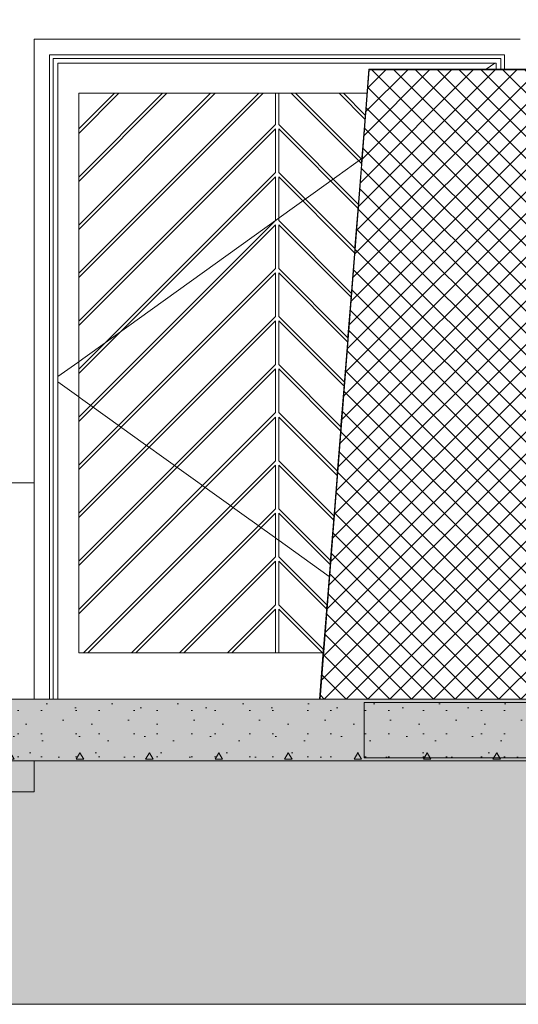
# Model space of a CAD drawing. Header units: millimetres. Extents: x 0 to 1917, y 0 to 847.
# Tile 12 of 230: x 124 to 157, y 646 to 710. Entities that reach past the tile are written whole.
import ezdxf

# ---------------------------------------------------------------- set-up
doc = ezdxf.new("R2010")
doc.units = ezdxf.units.MM
doc.header["$MEASUREMENT"] = 0
doc.set_wipeout_variables(frame=1)
doc.linetypes.add('Linha Tracejada 2_1', pattern=[3, 2, -1])
doc.linetypes.add('Wipeout_Contour', pattern=[1000, 0, -1000])
for name, color, linetype in [('Eletrodoméstico & Mobiliário.ARQ', 7, 'Continuous'), ('Interior - Mobiliário', 7, 'Continuous'), ('Laje.ARQ', 7, 'Continuous'), ('Linha & Trama.2D', 7, 'Continuous'), ('Parede.ARQ', 7, 'Continuous')]:
    doc.layers.add(name, color=color, linetype=linetype)
pattern_1 = [(0, (-3460.7426, 665.528), (0, 7.794229), [0.4875, -4.0125]), (0, (-3458.4926, 669.425), (0, 7.794229), [0.4875, -4.0125]), (60, (-3460.7426, 665.528), (-6.75, 3.897114), [0.4875, -4.0125]), (60, (-3456.2426, 665.528), (-6.75, 3.897114), [0.4875, -4.0125]), (120, (-3460.255, 665.528), (6.75, 3.897114), [0.4875, -4.0125]), (120, (-3455.755, 665.528), (6.75, 3.897114), [0.4875, -4.0125]), (0, (-3460.7426, 666.278), (0, 1.5), [0, -1.5, 0, -2.25]), (45, (-3459.9926, 666.278), (-1.0606602, 1.0606602), [0, -1.125, 0, -1.875])]

msp = doc.modelspace()

# ---------------------------------------------------------------- linework, layer by layer
at = {"layer": 'Linha & Trama.2D', "color": 8, "linetype": 'Continuous', "lineweight": 0}
msp.add_line((609.905, 645.761), (65.194, 645.761), dxfattribs=at)

# ---------------------------------------------------------------- wipeouts: each hides what was drawn before it
at = {"color": 254, "linetype": 'Wipeout_Contour', "lineweight": 0, "ltscale": 5698.799641}
msp.add_wipeout([(158.31, 711.528), (123.495, 711.528), (123.495, 665.528), (125.291, 665.528), (125.291, 708.268), (156.771, 708.268), (156.771, 706.328), (158.31, 706.328)], dxfattribs=at).dxf.layer = 'Parede.ARQ'
at = {"color": 254, "linetype": 'Wipeout_Contour', "lineweight": 0, "ltscale": 2683.262147}
msp.add_wipeout([(108.175, 661.528), (108.175, 659.528), (125.291, 659.528), (125.291, 661.528)], dxfattribs=at).dxf.layer = 'Parede.ARQ'

# ---------------------------------------------------------------- next in the draw order: linework, layer by layer
at = {"layer": 'Parede.ARQ', "color": 7, "linetype": 'Continuous', "lineweight": 0}
msp.add_line((108.175, 659.528), (125.291, 659.528), dxfattribs=at)

# ---------------------------------------------------------------- next in the draw order: wipeouts: each hides what was drawn before it
at = {"color": 254, "linetype": 'Wipeout_Contour', "lineweight": 0, "ltscale": 2894.452151}
msp.add_wipeout([(155.531, 707.028), (155.531, 706.328), (155.771, 706.328), (155.771, 707.268)], dxfattribs=at).dxf.layer = 'Parede.ARQ'
at = {"color": 254, "linetype": 'Wipeout_Contour', "lineweight": 0, "ltscale": 2769.778131}
msp.add_wipeout([(141.131, 677.862), (144.48, 674.513), (144.685, 677.136), (141.131, 680.69)], dxfattribs=at).dxf.layer = 'Parede.ARQ'
at = {"color": 254, "linetype": 'Wipeout_Contour', "lineweight": 0, "ltscale": 3403.975733}
msp.add_wipeout([(128.191, 668.528), (126.831, 668.528), (126.831, 665.528), (143.775, 665.528), (144.01, 668.528)], dxfattribs=at).dxf.layer = 'Parede.ARQ'

# ---------------------------------------------------------------- next in the draw order: wipeouts: each hides what was drawn before it
at = {"color": 254, "linetype": 'Wipeout_Contour', "lineweight": 0, "ltscale": 2884.859999}
msp.add_wipeout([(155.771, 707.268), (126.291, 707.268), (126.531, 707.028), (155.531, 707.028)], dxfattribs=at).dxf.layer = 'Parede.ARQ'
at = {"color": 254, "linetype": 'Wipeout_Contour', "lineweight": 0, "ltscale": 2781.608721}
msp.add_wipeout([(141.131, 680.973), (144.706, 677.398), (144.912, 680.021), (141.131, 683.801)], dxfattribs=at).dxf.layer = 'Parede.ARQ'
at = {"color": 254, "linetype": 'Wipeout_Contour', "lineweight": 0, "ltscale": 2052.760673}
msp.add_wipeout([(141.131, 668.528), (143.96, 668.528), (141.131, 671.356)], dxfattribs=at).dxf.layer = 'Parede.ARQ'

# ---------------------------------------------------------------- next in the draw order: wipeouts: each hides what was drawn before it
at = {"color": 254, "linetype": 'Wipeout_Contour', "lineweight": 0, "ltscale": 2895.943601}
msp.add_wipeout([(156.771, 708.268), (155.771, 707.268), (155.771, 706.328), (156.771, 706.328)], dxfattribs=at).dxf.layer = 'Parede.ARQ'
at = {"color": 254, "linetype": 'Wipeout_Contour', "lineweight": 0, "ltscale": 2793.440877}
msp.add_wipeout([(141.131, 684.084), (144.932, 680.283), (145.138, 682.906), (141.131, 686.913)], dxfattribs=at).dxf.layer = 'Parede.ARQ'
at = {"color": 254, "linetype": 'Wipeout_Contour', "lineweight": 0, "ltscale": 2051.263064}
msp.add_wipeout([(140.931, 671.356), (138.103, 668.528), (140.931, 668.528)], dxfattribs=at).dxf.layer = 'Parede.ARQ'

# ---------------------------------------------------------------- next in the draw order: wipeouts: each hides what was drawn before it
at = {"color": 254, "linetype": 'Wipeout_Contour', "lineweight": 0, "ltscale": 2887.341154}
msp.add_wipeout([(125.291, 708.268), (126.291, 707.268), (155.771, 707.268), (156.771, 708.268)], dxfattribs=at).dxf.layer = 'Parede.ARQ'
at = {"color": 254, "linetype": 'Wipeout_Contour', "lineweight": 0, "ltscale": 2893.649074}
msp.add_wipeout([(155.231, 706.728), (155.231, 706.328), (155.531, 706.328), (155.531, 706.728)], dxfattribs=at).dxf.layer = 'Parede.ARQ'
at = {"color": 254, "linetype": 'Wipeout_Contour', "lineweight": 0, "ltscale": 2805.274573}
msp.add_wipeout([(141.131, 687.196), (145.158, 683.168), (145.364, 685.791), (141.131, 690.024)], dxfattribs=at).dxf.layer = 'Parede.ARQ'

# ---------------------------------------------------------------- next in the draw order: wipeouts: each hides what was drawn before it
at = {"color": 254, "linetype": 'Wipeout_Contour', "lineweight": 0, "ltscale": 4324.386022}
msp.add_wipeout([(155.531, 707.028), (126.531, 707.028), (126.531, 706.728), (126.831, 706.728), (155.231, 706.728), (155.531, 706.728)], dxfattribs=at).dxf.layer = 'Parede.ARQ'
at = {"color": 254, "linetype": 'Wipeout_Contour', "lineweight": 0, "ltscale": 2817.109784}
msp.add_wipeout([(141.131, 690.307), (145.385, 686.053), (145.59, 688.676), (141.131, 693.135)], dxfattribs=at).dxf.layer = 'Parede.ARQ'

# ---------------------------------------------------------------- next in the draw order: wipeouts: each hides what was drawn before it
at = {"color": 254, "linetype": 'Wipeout_Contour', "lineweight": 0, "ltscale": 5038.630143}
msp.add_wipeout([(126.831, 706.728), (126.831, 704.768), (128.191, 704.768), (146.852, 704.768), (146.975, 706.328), (155.231, 706.328), (155.231, 706.728)], dxfattribs=at).dxf.layer = 'Parede.ARQ'
at = {"color": 254, "linetype": 'Wipeout_Contour', "lineweight": 0, "ltscale": 2828.94649}
msp.add_wipeout([(141.131, 693.418), (145.611, 688.938), (145.817, 691.561), (141.131, 696.247)], dxfattribs=at).dxf.layer = 'Parede.ARQ'

# ---------------------------------------------------------------- next in the draw order: wipeouts: each hides what was drawn before it
at = {"color": 254, "linetype": 'Wipeout_Contour', "lineweight": 0, "ltscale": 2791.554129}
msp.add_wipeout([(126.291, 665.528), (126.531, 665.528), (126.531, 707.028), (126.291, 707.268)], dxfattribs=at).dxf.layer = 'Parede.ARQ'
at = {"color": 254, "linetype": 'Wipeout_Contour', "lineweight": 0, "ltscale": 2861.514499}
msp.add_wipeout([(128.191, 702.174), (130.785, 704.768), (130.502, 704.768), (128.191, 702.457)], dxfattribs=at).dxf.layer = 'Parede.ARQ'
at = {"color": 254, "linetype": 'Wipeout_Contour', "lineweight": 0, "ltscale": 2868.954837}
msp.add_wipeout([(141.944, 704.768), (146.495, 700.216), (146.516, 700.478), (142.226, 704.768)], dxfattribs=at).dxf.layer = 'Parede.ARQ'
at = {"color": 254, "linetype": 'Wipeout_Contour', "lineweight": 0, "ltscale": 2840.784668}
msp.add_wipeout([(141.131, 696.529), (145.837, 691.823), (146.043, 694.446), (141.131, 699.358)], dxfattribs=at).dxf.layer = 'Parede.ARQ'

# ---------------------------------------------------------------- next in the draw order: wipeouts: each hides what was drawn before it
at = {"color": 254, "linetype": 'Wipeout_Contour', "lineweight": 0, "ltscale": 2792.309574}
msp.add_wipeout([(125.291, 708.268), (125.291, 665.528), (126.291, 665.528), (126.291, 707.268)], dxfattribs=at).dxf.layer = 'Parede.ARQ'
at = {"color": 254, "linetype": 'Wipeout_Contour', "lineweight": 0, "ltscale": 2851.50448}
msp.add_wipeout([(136.725, 704.768), (128.191, 696.234), (128.191, 695.952), (137.008, 704.768)], dxfattribs=at).dxf.layer = 'Parede.ARQ'
at = {"color": 254, "linetype": 'Wipeout_Contour', "lineweight": 0, "ltscale": 2876.015703}
msp.add_wipeout([(145.055, 704.768), (146.722, 703.101), (146.742, 703.363), (145.338, 704.768)], dxfattribs=at).dxf.layer = 'Parede.ARQ'
at = {"color": 254, "linetype": 'Wipeout_Contour', "lineweight": 0, "ltscale": 2852.624298}
msp.add_wipeout([(141.131, 699.641), (146.064, 694.708), (146.269, 697.331), (141.131, 702.469)], dxfattribs=at).dxf.layer = 'Parede.ARQ'

# ---------------------------------------------------------------- next in the draw order: linework, layer by layer
at = {"layer": 'Parede.ARQ', "color": 30, "linetype": 'Continuous', "lineweight": 0}
for p, q in [((156.771, 708.268), (125.291, 708.268)), ((126.291, 707.268), (155.771, 707.268))]:
    msp.add_line(p, q, dxfattribs=at)
at = {"layer": 'Parede.ARQ', "color": 7, "linetype": 'Continuous', "lineweight": 0}
msp.add_line((123.495, 679.528), (125.291, 679.528), dxfattribs=at)

# ---------------------------------------------------------------- next in the draw order: wipeouts: each hides what was drawn before it
at = {"color": 254, "linetype": 'Wipeout_Contour', "lineweight": 0, "ltscale": 2790.929028}
msp.add_wipeout([(126.531, 706.728), (126.531, 665.528), (126.831, 665.528), (126.831, 706.728)], dxfattribs=at).dxf.layer = 'Parede.ARQ'
at = {"color": 254, "linetype": 'Wipeout_Contour', "lineweight": 0, "ltscale": 2856.471634}
msp.add_wipeout([(128.191, 699.346), (128.191, 699.063), (133.896, 704.768), (133.613, 704.768)], dxfattribs=at).dxf.layer = 'Parede.ARQ'
at = {"color": 254, "linetype": 'Wipeout_Contour', "lineweight": 0, "ltscale": 3583.25482}
msp.add_wipeout([(141.131, 704.768), (141.131, 702.752), (146.29, 697.593), (146.495, 700.216), (141.944, 704.768)], dxfattribs=at).dxf.layer = 'Parede.ARQ'

# ---------------------------------------------------------------- next in the draw order: linework, layer by layer
at = {"layer": 'Parede.ARQ', "color": 30, "linetype": 'Continuous', "lineweight": 0}
for p, q in [((126.531, 707.028), (155.531, 707.028)), ((126.831, 706.728), (155.231, 706.728))]:
    msp.add_line(p, q, dxfattribs=at)

# ---------------------------------------------------------------- next in the draw order: wipeouts: each hides what was drawn before it
at = {"color": 254, "linetype": 'Wipeout_Contour', "lineweight": 0, "ltscale": 2846.574815}
msp.add_wipeout([(128.191, 692.84), (140.119, 704.768), (139.836, 704.768), (128.191, 693.123)], dxfattribs=at).dxf.layer = 'Parede.ARQ'
at = {"color": 254, "linetype": 'Wipeout_Contour', "lineweight": 0, "ltscale": 2872.88144}
msp.add_wipeout([(145.055, 704.768), (142.226, 704.768), (146.516, 700.478), (146.722, 703.101)], dxfattribs=at).dxf.layer = 'Parede.ARQ'

# ---------------------------------------------------------------- next in the draw order: wipeouts: each hides what was drawn before it
at = {"color": 254, "linetype": 'Wipeout_Contour', "lineweight": 0, "ltscale": 2849.289399}
msp.add_wipeout([(137.008, 704.768), (128.191, 695.952), (128.191, 693.123), (139.836, 704.768)], dxfattribs=at).dxf.layer = 'Parede.ARQ'
at = {"color": 254, "linetype": 'Wipeout_Contour', "lineweight": 0, "ltscale": 2158.413989}
msp.add_wipeout([(146.852, 704.768), (145.338, 704.768), (146.742, 703.363)], dxfattribs=at).dxf.layer = 'Parede.ARQ'

# ---------------------------------------------------------------- next in the draw order: wipeouts: each hides what was drawn before it
at = {"color": 254, "linetype": 'Wipeout_Contour', "lineweight": 0, "ltscale": 2854.325787}
msp.add_wipeout([(133.896, 704.768), (128.191, 699.063), (128.191, 696.234), (136.725, 704.768)], dxfattribs=at).dxf.layer = 'Parede.ARQ'

# ---------------------------------------------------------------- next in the draw order: wipeouts: each hides what was drawn before it
at = {"color": 254, "linetype": 'Wipeout_Contour', "lineweight": 0, "ltscale": 2859.50731}
msp.add_wipeout([(130.785, 704.768), (128.191, 702.174), (128.191, 699.346), (133.613, 704.768)], dxfattribs=at).dxf.layer = 'Parede.ARQ'

# ---------------------------------------------------------------- next in the draw order: wipeouts: each hides what was drawn before it
at = {"color": 254, "linetype": 'Wipeout_Contour', "lineweight": 0, "ltscale": 2147.721226}
msp.add_wipeout([(128.191, 702.457), (130.502, 704.768), (128.191, 704.768)], dxfattribs=at).dxf.layer = 'Parede.ARQ'

# ---------------------------------------------------------------- next in the draw order: wipeouts: each hides what was drawn before it
at = {"color": 254, "linetype": 'Wipeout_Contour', "lineweight": 0, "ltscale": 2793.572146}
msp.add_wipeout([(126.831, 668.528), (128.191, 668.528), (128.191, 704.768), (126.831, 704.768)], dxfattribs=at).dxf.layer = 'Parede.ARQ'

# ---------------------------------------------------------------- next in the draw order: wipeouts: each hides what was drawn before it
at = {"color": 254, "linetype": 'Wipeout_Contour', "lineweight": 0, "ltscale": 64848.989097}
msp.add_wipeout([(128.191, 686.618), (140.931, 699.358), (140.931, 696.529), (128.191, 683.789), (128.191, 683.507), (140.931, 696.247), (140.931, 693.418), (128.191, 680.678), (128.191, 680.395), (140.931, 693.135), (140.931, 690.307), (128.191, 677.567), (128.191, 677.284), (140.931, 690.024), (140.931, 687.196), (128.191, 674.456), (128.191, 674.173), (140.931, 686.913), (140.931, 684.084), (128.191, 671.344), (128.191, 671.061), (140.931, 683.801), (140.931, 680.973), (128.486, 668.528), (128.769, 668.528), (140.931, 680.69), (140.931, 677.862), (131.597, 668.528), (131.88, 668.528), (140.931, 677.579), (140.931, 674.751), (134.709, 668.528), (134.992, 668.528), (140.931, 674.468), (140.931, 671.639), (137.82, 668.528), (138.103, 668.528), (140.931, 671.356), (140.931, 668.528), (141.131, 668.528), (141.131, 671.356), (143.96, 668.528), (144.01, 668.528), (144.027, 668.743), (141.131, 671.639), (141.131, 674.468), (144.233, 671.366), (144.253, 671.628), (141.131, 674.751), (141.131, 677.579), (144.459, 674.251), (144.48, 674.513), (141.131, 677.862), (141.131, 680.69), (144.685, 677.136), (144.706, 677.398), (141.131, 680.973), (141.131, 683.801), (144.912, 680.021), (144.932, 680.283), (141.131, 684.084), (141.131, 686.913), (145.138, 682.906), (145.158, 683.168), (141.131, 687.196), (141.131, 690.024), (145.364, 685.791), (145.385, 686.053), (141.131, 690.307), (141.131, 693.135), (145.59, 688.676), (145.611, 688.938), (141.131, 693.418), (141.131, 696.247), (145.817, 691.561), (145.837, 691.823), (141.131, 696.529), (141.131, 699.358), (146.043, 694.446), (146.064, 694.708), (141.131, 699.641), (141.131, 702.469), (146.269, 697.331), (146.29, 697.593), (141.131, 702.752), (141.131, 704.768), (140.931, 704.768), (140.931, 702.752), (128.191, 690.012), (128.191, 689.729), (140.931, 702.469), (140.931, 699.641), (128.191, 686.901)], dxfattribs=at).dxf.layer = 'Parede.ARQ'

# ---------------------------------------------------------------- next in the draw order: wipeouts: each hides what was drawn before it
at = {"color": 254, "linetype": 'Wipeout_Contour', "lineweight": 0, "ltscale": 2746.121769}
msp.add_wipeout([(144.233, 671.366), (141.131, 674.468), (141.131, 671.639), (144.027, 668.743)], dxfattribs=at).dxf.layer = 'Parede.ARQ'

# ---------------------------------------------------------------- next in the draw order: wipeouts: each hides what was drawn before it
at = {"color": 254, "linetype": 'Wipeout_Contour', "lineweight": 0, "ltscale": 2757.949136}
msp.add_wipeout([(141.131, 677.579), (141.131, 674.751), (144.253, 671.628), (144.459, 674.251)], dxfattribs=at).dxf.layer = 'Parede.ARQ'

# ---------------------------------------------------------------- next in the draw order: wipeouts: each hides what was drawn before it
at = {"color": 254, "linetype": 'Wipeout_Contour', "lineweight": 0, "ltscale": 2811.192108}
msp.add_wipeout([(146.995, 706.288), (143.815, 665.528), (160.575, 665.528), (160.575, 706.288)], dxfattribs=at).dxf.layer = 'Interior - Mobiliário'
at = {"color": 254, "linetype": 'Wipeout_Contour', "lineweight": 0, "ltscale": 2739.344424}
msp.add_wipeout([(134.992, 668.528), (137.82, 668.528), (140.931, 671.639), (140.931, 674.468)], dxfattribs=at).dxf.layer = 'Parede.ARQ'

# ---------------------------------------------------------------- next in the draw order: hatches: boundary and pattern name
at = {"layer": 'Interior - Mobiliário', "linetype": 'Continuous', "lineweight": 0}
h = msp.add_hatch(dxfattribs=at)
h.set_pattern_fill('GRELHA_5X5_DIAGONAL_0007', color=102, style=0, pattern_type=2)
h.set_pattern_definition([(135, (-3460.7426, 665.528), (0.70710678, 0.70710678), []), (45, (-3460.7426, 665.528), (-0.70710678, 0.70710678), [])])
h.paths.add_polyline_path([(146.995, 706.288), (143.815, 665.528), (160.575, 665.528), (160.575, 706.288)])

# ---------------------------------------------------------------- next in the draw order: linework, layer by layer
at = {"layer": 'Interior - Mobiliário', "color": 102, "linetype": 'Continuous', "lineweight": 0}
for p, q in [((160.575, 706.328), (146.975, 706.328)), ((160.575, 706.288), (146.995, 706.288))]:
    msp.add_line(p, q, dxfattribs=at)
at = {"layer": 'Parede.ARQ', "color": 30, "linetype": 'Continuous', "lineweight": 0}
for p, q in [((155.137, 706.728), (154.579, 706.328)), ((155.231, 706.728), (155.231, 706.328)), ((155.531, 707.028), (155.531, 706.328)), ((155.771, 707.268), (155.771, 706.328)), ((141.944, 704.768), (146.495, 700.216)), ((146.516, 700.478), (142.226, 704.768)), ((145.055, 704.768), (146.722, 703.101)), ((146.742, 703.363), (145.338, 704.768))]:
    msp.add_line(p, q, dxfattribs=at)

# ---------------------------------------------------------------- next in the draw order: wipeouts: each hides what was drawn before it
at = {"color": 254, "linetype": 'Wipeout_Contour', "lineweight": 0, "ltscale": 2744.398985}
msp.add_wipeout([(131.88, 668.528), (134.709, 668.528), (140.931, 674.751), (140.931, 677.579)], dxfattribs=at).dxf.layer = 'Parede.ARQ'

# ---------------------------------------------------------------- next in the draw order: wipeouts: each hides what was drawn before it
at = {"color": 254, "linetype": 'Wipeout_Contour', "lineweight": 0, "ltscale": 2709.385957}
msp.add_wipeout([(104.175, 665.528), (104.175, 661.528), (162.115, 661.528), (162.115, 665.528)], dxfattribs=at).dxf.layer = 'Laje.ARQ'
at = {"color": 254, "linetype": 'Wipeout_Contour', "lineweight": 0, "ltscale": 2749.382851}
msp.add_wipeout([(128.769, 668.528), (131.597, 668.528), (140.931, 677.862), (140.931, 680.69)], dxfattribs=at).dxf.layer = 'Parede.ARQ'

# ---------------------------------------------------------------- next in the draw order: hatches: boundary and pattern name
at = {"layer": 'Interior - Mobiliário', "linetype": 'Continuous', "lineweight": 0}
for points in [[(143.815, 665.528), (146.995, 706.288), (160.575, 706.288), (160.575, 706.328), (146.975, 706.328), (143.775, 665.528)], [(112.175, 661.528), (162.175, 661.528), (162.175, 665.528), (112.175, 665.528)]]:
    msp.add_hatch(color=81, dxfattribs=at).paths.add_polyline_path(points)
at = {"layer": 'Laje.ARQ', "linetype": 'Continuous', "lineweight": 0}
h = msp.add_hatch(dxfattribs=at)
h.set_pattern_fill('CONCRETO_0007', color=83, style=0, pattern_type=2)
h.set_pattern_definition(pattern_1)
h.paths.add_polyline_path([(104.175, 665.528), (104.175, 661.528), (162.115, 661.528), (162.115, 665.528)])
at = {"layer": 'Linha & Trama.2D', "linetype": 'Continuous', "lineweight": 0}
h = msp.add_hatch(dxfattribs=at)
h.set_pattern_fill('CONCRETO_0007', color=154, style=0, pattern_type=2)
h.set_pattern_definition(pattern_1)
h.paths.add_polyline_path([(146.675, 661.726), (506.553, 661.726), (506.553, 665.303), (146.675, 665.303)])
h = msp.add_hatch(dxfattribs=at)
h.set_pattern_fill('TERRA_0007', color=30, style=0, pattern_type=2)
h.set_pattern_definition([(45, (-3460.7426, 665.528), (-2.7577163, 2.7577163), []), (45, (-3461.662, 666.447), (-5.515433, 5.515433), []), (45, (-3462.581, 667.3665), (-5.515433, 5.515433), []), (135, (-3463.5003, 668.2857), (0.9192388, 0.9192388), [3.8999999, -3.8999999])])
h.paths.add_polyline_path([(609.905, 661.528), (65.194, 661.528), (65.194, 645.761), (609.905, 645.761)])

# ---------------------------------------------------------------- next in the draw order: linework, layer by layer
at = {"layer": 'Eletrodoméstico & Mobiliário.ARQ', "color": 161, "linetype": 'Linha Tracejada 2_1', "lineweight": 0}
msp.add_line((65.194, 665.528), (602.571, 665.528), dxfattribs=at)
at = {"layer": 'Interior - Mobiliário', "color": 102, "linetype": 'Continuous', "lineweight": 0}
for p, q in [((146.975, 706.328), (143.775, 665.528)), ((146.995, 706.288), (143.815, 665.528))]:
    msp.add_line(p, q, dxfattribs=at)
at = {"layer": 'Laje.ARQ', "color": 123, "linetype": 'Continuous', "lineweight": 0}
for p, q in [((143.775, 665.528), (112.175, 665.528)), ((143.815, 665.528), (143.775, 665.528)), ((162.115, 665.528), (143.815, 665.528)), ((162.115, 661.528), (112.175, 661.528))]:
    msp.add_line(p, q, dxfattribs=at)
at = {"layer": 'Linha & Trama.2D', "color": 8, "linetype": 'Continuous', "lineweight": 0}
for p, q in [((506.553, 665.303), (146.675, 665.303)), ((146.675, 665.303), (146.675, 661.726)), ((65.194, 661.528), (609.905, 661.528)), ((146.675, 661.726), (506.553, 661.726))]:
    msp.add_line(p, q, dxfattribs=at)
at = {"layer": 'Parede.ARQ', "color": 30, "linetype": 'Continuous', "lineweight": 0}
for p, q in [((125.291, 708.268), (125.291, 665.528)), ((126.291, 665.528), (126.291, 707.268)), ((126.531, 665.528), (126.531, 707.028)), ((126.831, 665.528), (126.831, 706.728))]:
    msp.add_line(p, q, dxfattribs=at)
at = {"layer": 'Parede.ARQ', "color": 7, "linetype": 'Continuous', "lineweight": 0}
msp.add_line((125.291, 661.528), (125.291, 659.528), dxfattribs=at)

# ---------------------------------------------------------------- next in the draw order: wipeouts: each hides what was drawn before it
at = {"color": 254, "linetype": 'Wipeout_Contour', "lineweight": 0, "ltscale": 3437.822529}
msp.add_wipeout([(128.191, 668.528), (128.486, 668.528), (140.931, 680.973), (140.931, 683.801), (128.191, 671.061)], dxfattribs=at).dxf.layer = 'Parede.ARQ'

# ---------------------------------------------------------------- next in the draw order: linework, layer by layer
at = {"layer": 'Parede.ARQ', "color": 30, "linetype": 'Continuous', "lineweight": 0}
msp.add_line((128.191, 668.528), (144.01, 668.528), dxfattribs=at)

# ---------------------------------------------------------------- next in the draw order: wipeouts: each hides what was drawn before it
at = {"color": 254, "linetype": 'Wipeout_Contour', "lineweight": 0, "ltscale": 2769.396522}
msp.add_wipeout([(128.191, 671.344), (140.931, 684.084), (140.931, 686.913), (128.191, 674.173)], dxfattribs=at).dxf.layer = 'Parede.ARQ'

# ---------------------------------------------------------------- next in the draw order: linework, layer by layer
at = {"layer": 'Parede.ARQ', "color": 30, "linetype": 'Continuous', "lineweight": 0}
for p, q in [((137.82, 668.528), (140.931, 671.639)), ((144.027, 668.743), (141.131, 671.639)), ((140.931, 671.356), (138.103, 668.528)), ((140.931, 668.528), (140.931, 671.356)), ((141.131, 668.528), (141.131, 671.356)), ((141.131, 671.356), (143.96, 668.528))]:
    msp.add_line(p, q, dxfattribs=at)

# ---------------------------------------------------------------- next in the draw order: wipeouts: each hides what was drawn before it
at = {"color": 254, "linetype": 'Wipeout_Contour', "lineweight": 0, "ltscale": 2781.605203}
msp.add_wipeout([(128.191, 674.456), (140.931, 687.196), (140.931, 690.024), (128.191, 677.284)], dxfattribs=at).dxf.layer = 'Parede.ARQ'

# ---------------------------------------------------------------- next in the draw order: linework, layer by layer
at = {"layer": 'Parede.ARQ', "color": 30, "linetype": 'Continuous', "lineweight": 0}
for p, q in [((134.709, 668.528), (140.931, 674.751)), ((144.253, 671.628), (141.131, 674.751)), ((140.931, 674.468), (134.992, 668.528)), ((140.931, 671.639), (140.931, 674.468)), ((141.131, 671.639), (141.131, 674.468)), ((141.131, 674.468), (144.233, 671.366))]:
    msp.add_line(p, q, dxfattribs=at)

# ---------------------------------------------------------------- next in the draw order: wipeouts: each hides what was drawn before it
at = {"color": 254, "linetype": 'Wipeout_Contour', "lineweight": 0, "ltscale": 2793.815969}
msp.add_wipeout([(128.191, 677.567), (140.931, 690.307), (140.931, 693.135), (128.191, 680.395)], dxfattribs=at).dxf.layer = 'Parede.ARQ'

# ---------------------------------------------------------------- next in the draw order: linework, layer by layer
at = {"layer": 'Parede.ARQ', "color": 30, "linetype": 'Continuous', "lineweight": 0}
for p, q in [((131.597, 668.528), (140.931, 677.862)), ((140.931, 677.579), (131.88, 668.528)), ((140.931, 674.751), (140.931, 677.579)), ((144.48, 674.513), (141.131, 677.862)), ((141.131, 674.751), (141.131, 677.579)), ((141.131, 677.579), (144.459, 674.251))]:
    msp.add_line(p, q, dxfattribs=at)

# ---------------------------------------------------------------- next in the draw order: wipeouts: each hides what was drawn before it
at = {"color": 254, "linetype": 'Wipeout_Contour', "lineweight": 0, "ltscale": 2806.028792}
msp.add_wipeout([(128.191, 680.678), (140.931, 693.418), (140.931, 696.247), (128.191, 683.507)], dxfattribs=at).dxf.layer = 'Parede.ARQ'

# ---------------------------------------------------------------- next in the draw order: linework, layer by layer
at = {"layer": 'Parede.ARQ', "color": 30, "linetype": 'Continuous', "lineweight": 0}
for p, q in [((128.486, 668.528), (140.931, 680.973)), ((140.931, 680.69), (128.769, 668.528)), ((140.931, 677.862), (140.931, 680.69)), ((144.706, 677.398), (141.131, 680.973)), ((141.131, 677.862), (141.131, 680.69)), ((141.131, 680.69), (144.685, 677.136))]:
    msp.add_line(p, q, dxfattribs=at)

# ---------------------------------------------------------------- next in the draw order: wipeouts: each hides what was drawn before it
at = {"color": 254, "linetype": 'Wipeout_Contour', "lineweight": 0, "ltscale": 2818.243646}
msp.add_wipeout([(128.191, 683.789), (140.931, 696.529), (140.931, 699.358), (128.191, 686.618)], dxfattribs=at).dxf.layer = 'Parede.ARQ'

# ---------------------------------------------------------------- next in the draw order: linework, layer by layer
at = {"layer": 'Parede.ARQ', "color": 30, "linetype": 'Continuous', "lineweight": 0}
for p, q in [((144.398, 673.473), (126.831, 686.076)), ((128.191, 671.344), (140.931, 684.084)), ((140.931, 683.801), (128.191, 671.061)), ((140.931, 680.973), (140.931, 683.801)), ((144.932, 680.283), (141.131, 684.084)), ((141.131, 680.973), (141.131, 683.801)), ((141.131, 683.801), (144.912, 680.021))]:
    msp.add_line(p, q, dxfattribs=at)

# ---------------------------------------------------------------- next in the draw order: wipeouts: each hides what was drawn before it
at = {"color": 254, "linetype": 'Wipeout_Contour', "lineweight": 0, "ltscale": 2830.460504}
msp.add_wipeout([(140.931, 702.469), (128.191, 689.729), (128.191, 686.901), (140.931, 699.641)], dxfattribs=at).dxf.layer = 'Parede.ARQ'

# ---------------------------------------------------------------- next in the draw order: linework, layer by layer
at = {"layer": 'Parede.ARQ', "color": 30, "linetype": 'Continuous', "lineweight": 0}
for p, q in [((128.191, 674.456), (140.931, 687.196)), ((140.931, 686.913), (128.191, 674.173)), ((140.931, 684.084), (140.931, 686.913)), ((145.158, 683.168), (141.131, 687.196)), ((141.131, 684.084), (141.131, 686.913)), ((141.131, 686.913), (145.138, 682.906))]:
    msp.add_line(p, q, dxfattribs=at)

# ---------------------------------------------------------------- next in the draw order: wipeouts: each hides what was drawn before it
at = {"color": 254, "linetype": 'Wipeout_Contour', "lineweight": 0, "ltscale": 3560.903156}
msp.add_wipeout([(140.119, 704.768), (128.191, 692.84), (128.191, 690.012), (140.931, 702.752), (140.931, 704.768)], dxfattribs=at).dxf.layer = 'Parede.ARQ'

# ---------------------------------------------------------------- next in the draw order: linework, layer by layer
at = {"layer": 'Parede.ARQ', "color": 30, "linetype": 'Continuous', "lineweight": 0}
for p, q in [((128.191, 702.457), (130.502, 704.768)), ((130.785, 704.768), (128.191, 702.174)), ((128.191, 699.346), (133.613, 704.768)), ((133.896, 704.768), (128.191, 699.063)), ((128.191, 696.234), (136.725, 704.768)), ((137.008, 704.768), (128.191, 695.952)), ((128.191, 693.123), (139.836, 704.768)), ((140.119, 704.768), (128.191, 692.84)), ((128.191, 704.768), (128.191, 668.528)), ((146.852, 704.768), (128.191, 704.768)), ((140.931, 702.752), (140.931, 704.768)), ((141.131, 702.752), (141.131, 704.768)), ((128.191, 690.012), (140.931, 702.752)), ((140.931, 702.469), (128.191, 689.729)), ((140.931, 699.641), (140.931, 702.469)), ((146.29, 697.593), (141.131, 702.752)), ((141.131, 699.641), (141.131, 702.469)), ((141.131, 702.469), (146.269, 697.331)), ((146.521, 700.547), (126.831, 686.42)), ((128.191, 686.901), (140.931, 699.641)), ((146.064, 694.708), (141.131, 699.641)), ((140.931, 699.358), (128.191, 686.618)), ((140.931, 696.529), (140.931, 699.358)), ((141.131, 696.529), (141.131, 699.358)), ((141.131, 699.358), (146.043, 694.446)), ((128.191, 683.789), (140.931, 696.529)), ((145.837, 691.823), (141.131, 696.529)), ((140.931, 696.247), (128.191, 683.507)), ((140.931, 693.418), (140.931, 696.247)), ((141.131, 693.418), (141.131, 696.247)), ((141.131, 696.247), (145.817, 691.561)), ((128.191, 680.678), (140.931, 693.418)), ((145.611, 688.938), (141.131, 693.418)), ((140.931, 693.135), (128.191, 680.395)), ((140.931, 690.307), (140.931, 693.135)), ((141.131, 690.307), (141.131, 693.135)), ((141.131, 693.135), (145.59, 688.676)), ((128.191, 677.567), (140.931, 690.307)), ((145.385, 686.053), (141.131, 690.307)), ((140.931, 690.024), (128.191, 677.284)), ((140.931, 687.196), (140.931, 690.024)), ((141.131, 687.196), (141.131, 690.024)), ((141.131, 690.024), (145.364, 685.791))]:
    msp.add_line(p, q, dxfattribs=at)

doc.saveas('drawing.dxf')
